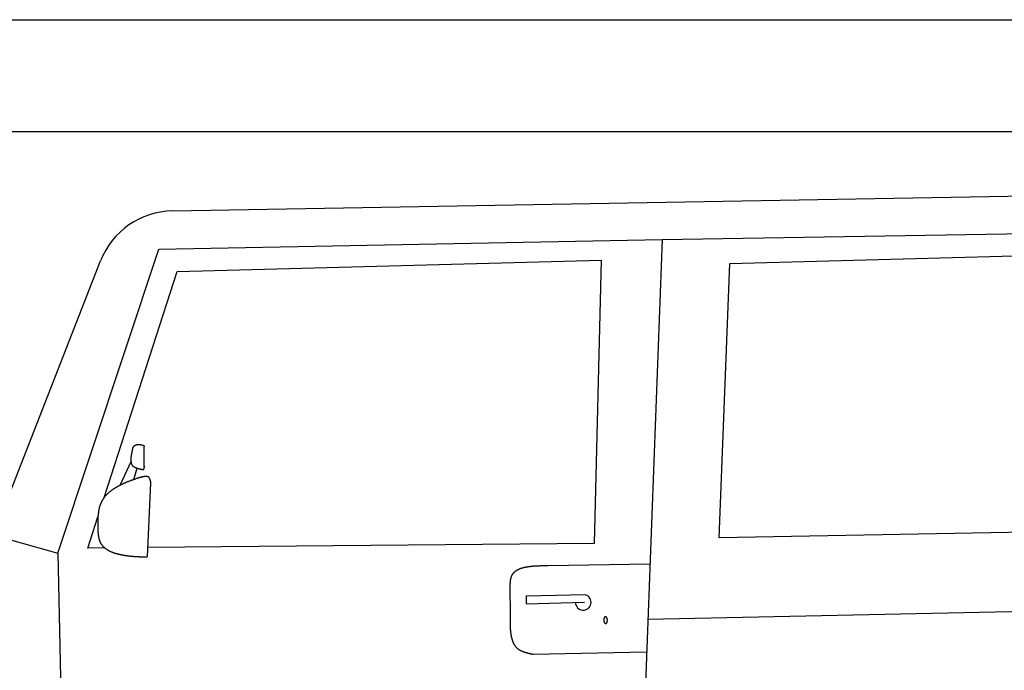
# Model space of a CAD drawing. Extents: x 562 to 7231, y 5567 to 12626.
# Tile 33 of 44: x 2697 to 4453, y 11155 to 12316. Entities that reach past the tile are written whole.
import ezdxf

# ---------------------------------------------------------------- set-up
doc = ezdxf.new("R2010")
doc.units = 0
doc.layers.get('0').update_dxf_attribs({"linetype": 'CONTINUOUS'})
doc.layers.add('CAR', color=10, linetype='CONTINUOUS')

msp = doc.modelspace()

# ---------------------------------------------------------------- linework, layer by layer
for p, q in [((872.775, 12315.902), (6472.775, 12315.902)), ((6272.775, 12115.902), (1072.775, 12115.902))]:
    msp.add_line(p, q)
at = {"layer": 'CAR'}
for p, q in [((2968.956, 11974.533), (4825.262, 12007.617)), ((3842.192, 11923.366), (4871.352, 11940.862)), ((2944.681, 11906.552), (3842.192, 11923.366)), ((3842.192, 11923.366), (3798.049, 10748.128)), ((2764.717, 11363.804), (2944.681, 11906.552)), ((2977.746, 11866.194), (3733.733, 11886.916)), ((3733.733, 11886.916), (3721.239, 11381.079)), ((3963.322, 11880.772), (4753.6, 11902.434)), ((2649.756, 11395.979), (2841.053, 11885.511)), ((3943.766, 11391.21), (3963.322, 11880.772)), ((2847.331, 11462.981), (2977.746, 11866.194)), ((2895.582, 11527.926), (2875.068, 11484.559)), ((2905.599, 11515.092), (2899.441, 11494.823)), ((2930.26, 11489.474), (2924.11, 11357.156)), ((2818.16, 11372.794), (2836.277, 11428.807)), ((2649.756, 11395.979), (2764.717, 11363.804)), ((4917.343, 11408.556), (3943.766, 11391.21)), ((3721.239, 11381.079), (2924.882, 11373.773)), ((2764.717, 11363.804), (2778.689, 10730.332)), ((2848.445, 11373.071), (2818.16, 11372.794)), ((3639.337, 11341.782), (3820.459, 11344.77)), ((3571.773, 11253.54), (3571.437, 11303.941)), ((3705.827, 11289.391), (3599.692, 11287.307)), ((3599.692, 11287.307), (3600.059, 11273.363)), ((3600.059, 11273.363), (3704.151, 11276.055)), ((5081.031, 11271.927), (3816.726, 11245.379)), ((3814.534, 11187.017), (3612.61, 11182.858))]:
    msp.add_line(p, q, dxfattribs=at)
for points in [[(2899.03, 11552.6, 0), (2899.1, 11552.7, 0), (2899.18, 11552.9, 0), (2899.25, 11553, 0), (2899.33, 11553.1, 0), (2899.4, 11553.2, 0), (2899.48, 11553.3, 0), (2899.55, 11553.4, 0), (2899.63, 11553.5, 0), (2899.7, 11553.6, 0), (2899.78, 11553.7, 0), (2899.85, 11553.8, 0), (2899.93, 11553.9, 0), (2900, 11554, 0), (2900.08, 11554.1, 0), (2900.16, 11554.2, 0), (2900.24, 11554.3, 0), (2900.31, 11554.4, 0), (2900.39, 11554.5, 0), (2900.47, 11554.6, 0), (2900.55, 11554.7, 0), (2900.63, 11554.8, 0), (2900.71, 11554.9, 0), (2900.79, 11555, 0), (2900.87, 11555, 0), (2900.95, 11555.1, 0), (2901.04, 11555.2, 0), (2901.12, 11555.3, 0), (2901.2, 11555.4, 0), (2901.29, 11555.5, 0), (2901.37, 11555.6, 0), (2901.46, 11555.6, 0), (2901.55, 11555.7, 0), (2901.63, 11555.8, 0), (2901.72, 11555.9, 0), (2901.81, 11556, 0), (2901.9, 11556, 0), (2901.99, 11556.1, 0), (2902.09, 11556.2, 0), (2902.18, 11556.2, 0), (2902.27, 11556.3, 0), (2902.37, 11556.4, 0), (2902.46, 11556.4, 0), (2902.56, 11556.5, 0), (2902.65, 11556.6, 0), (2902.75, 11556.6, 0), (2902.85, 11556.7, 0), (2902.95, 11556.7, 0), (2903.05, 11556.8, 0), (2903.15, 11556.8, 0), (2903.25, 11556.9, 0), (2903.35, 11556.9, 0), (2903.46, 11557, 0), (2903.56, 11557, 0), (2903.66, 11557.1, 0), (2903.77, 11557.1, 0), (2903.87, 11557.2, 0), (2903.98, 11557.2, 0), (2904.09, 11557.2, 0), (2904.2, 11557.3, 0), (2904.3, 11557.3, 0), (2904.41, 11557.3, 0), (2904.52, 11557.4, 0), (2904.63, 11557.4, 0), (2904.74, 11557.4, 0), (2904.86, 11557.5, 0), (2904.97, 11557.5, 0), (2905.08, 11557.5, 0), (2905.19, 11557.5, 0), (2905.31, 11557.6, 0), (2905.42, 11557.6, 0), (2905.54, 11557.6, 0), (2905.65, 11557.6, 0), (2905.77, 11557.7, 0), (2905.89, 11557.7, 0), (2906.01, 11557.7, 0), (2906.12, 11557.7, 0), (2906.24, 11557.7, 0), (2906.36, 11557.7, 0), (2906.48, 11557.8, 0), (2906.6, 11557.8, 0), (2906.72, 11557.8, 0), (2906.84, 11557.8, 0), (2906.97, 11557.8, 0), (2907.09, 11557.8, 0), (2907.21, 11557.8, 0), (2907.34, 11557.8, 0), (2907.46, 11557.8, 0), (2907.58, 11557.8, 0), (2907.71, 11557.8, 0), (2907.83, 11557.8, 0), (2907.96, 11557.8, 0), (2908.09, 11557.8, 0), (2908.21, 11557.8, 0), (2908.34, 11557.8, 0), (2908.47, 11557.8, 0), (2908.6, 11557.8, 0), (2908.73, 11557.8, 0), (2908.85, 11557.8, 0), (2908.98, 11557.8, 0), (2909.11, 11557.8, 0), (2909.24, 11557.8, 0), (2909.37, 11557.8, 0), (2909.51, 11557.8, 0), (2909.64, 11557.8, 0), (2909.77, 11557.7, 0), (2909.9, 11557.7, 0), (2910.03, 11557.7, 0), (2910.17, 11557.7, 0), (2910.3, 11557.7, 0), (2910.43, 11557.7, 0), (2910.57, 11557.7, 0), (2910.7, 11557.6, 0), (2910.84, 11557.6, 0), (2910.97, 11557.6, 0), (2911.11, 11557.6, 0), (2911.24, 11557.6, 0), (2911.38, 11557.6, 0), (2911.51, 11557.5, 0), (2911.65, 11557.5, 0), (2911.78, 11557.5, 0), (2911.92, 11557.5, 0), (2912.06, 11557.5, 0), (2912.2, 11557.4, 0), (2912.33, 11557.4, 0), (2912.47, 11557.4, 0), (2912.61, 11557.4, 0), (2912.75, 11557.3, 0), (2912.89, 11557.3, 0), (2913.02, 11557.3, 0), (2913.16, 11557.3, 0), (2913.3, 11557.2, 0), (2913.44, 11557.2, 0), (2913.58, 11557.2, 0), (2913.72, 11557.2, 0), (2913.86, 11557.1, 0), (2914, 11557.1, 0), (2914.14, 11557.1, 0), (2914.28, 11557, 0), (2914.42, 11557, 0), (2914.56, 11557, 0), (2914.7, 11557, 0), (2914.84, 11556.9, 0), (2914.98, 11556.9, 0), (2915.12, 11556.9, 0), (2915.27, 11556.8, 0), (2915.41, 11556.8, 0), (2915.55, 11556.8, 0), (2915.69, 11556.7, 0), (2915.83, 11556.7, 0), (2915.97, 11556.7, 0), (2916.11, 11556.7, 0), (2916.25, 11556.6, 0), (2916.4, 11556.6, 0), (2916.54, 11556.6, 0), (2916.68, 11556.5, 0), (2916.82, 11556.5, 0), (2916.96, 11556.5, 0), (2917.11, 11556.4, 0), (2917.25, 11556.4, 0)], [(2914.51, 11512.9, 0), (2914.76, 11512.9, 0), (2915.01, 11512.9, 0), (2915.26, 11512.9, 0), (2915.5, 11512.9, 0), (2915.74, 11512.9, 0), (2915.98, 11512.9, 0), (2916.21, 11512.9, 0), (2916.43, 11513, 0), (2916.64, 11513, 0), (2916.85, 11513, 0), (2917.05, 11513.1, 0), (2917.23, 11513.2, 0), (2917.4, 11513.3, 0), (2917.57, 11513.4, 0), (2917.72, 11513.5, 0), (2917.86, 11513.6, 0), (2917.99, 11513.7, 0), (2918.11, 11513.9, 0), (2918.22, 11514, 0), (2918.32, 11514.2, 0), (2918.42, 11514.4, 0), (2918.5, 11514.6, 0), (2918.58, 11514.8, 0), (2918.65, 11515, 0), (2918.71, 11515.2, 0), (2918.76, 11515.4, 0), (2918.81, 11515.6, 0), (2918.85, 11515.9, 0), (2918.89, 11516.1, 0), (2918.92, 11516.4, 0), (2918.94, 11516.6, 0), (2918.96, 11516.9, 0), (2918.98, 11517.1, 0), (2918.99, 11517.4, 0), (2919, 11517.7, 0), (2919, 11518, 0), (2919, 11518.2, 0), (2919, 11518.5, 0), (2918.99, 11518.8, 0), (2918.99, 11519.1, 0), (2918.98, 11519.4, 0), (2918.97, 11519.7, 0), (2918.96, 11519.9, 0), (2918.95, 11520.2, 0), (2918.94, 11520.5, 0), (2918.93, 11520.8, 0), (2918.92, 11521.1, 0), (2918.91, 11521.4, 0), (2918.9, 11521.7, 0), (2918.88, 11521.9, 0), (2918.87, 11522.2, 0), (2918.86, 11522.5, 0), (2918.86, 11522.8, 0), (2918.85, 11523.1, 0), (2918.84, 11523.3, 0), (2918.83, 11523.6, 0), (2918.82, 11523.9, 0), (2918.81, 11524.1, 0), (2918.8, 11524.4, 0), (2918.79, 11524.7, 0), (2918.79, 11525, 0), (2918.78, 11525.2, 0), (2918.77, 11525.5, 0), (2918.76, 11525.8, 0), (2918.76, 11526, 0), (2918.75, 11526.3, 0), (2918.74, 11526.6, 0), (2918.74, 11526.8, 0), (2918.73, 11527.1, 0), (2918.72, 11527.3, 0), (2918.72, 11527.6, 0), (2918.71, 11527.9, 0), (2918.7, 11528.1, 0), (2918.7, 11528.4, 0), (2918.69, 11528.6, 0), (2918.69, 11528.9, 0), (2918.68, 11529.1, 0), (2918.68, 11529.4, 0), (2918.67, 11529.6, 0), (2918.67, 11529.9, 0), (2918.67, 11530.1, 0), (2918.66, 11530.4, 0), (2918.66, 11530.6, 0), (2918.65, 11530.9, 0), (2918.65, 11531.1, 0), (2918.65, 11531.4, 0), (2918.64, 11531.6, 0), (2918.64, 11531.9, 0), (2918.64, 11532.1, 0), (2918.63, 11532.3, 0), (2918.63, 11532.6, 0), (2918.63, 11532.8, 0), (2918.63, 11533.1, 0), (2918.62, 11533.3, 0), (2918.62, 11533.5, 0), (2918.62, 11533.8, 0), (2918.62, 11534, 0), (2918.62, 11534.2, 0), (2918.61, 11534.5, 0), (2918.61, 11534.7, 0), (2918.61, 11534.9, 0), (2918.61, 11535.2, 0), (2918.61, 11535.4, 0), (2918.61, 11535.6, 0), (2918.61, 11535.9, 0), (2918.61, 11536.1, 0), (2918.61, 11536.3, 0), (2918.61, 11536.6, 0), (2918.61, 11536.8, 0), (2918.61, 11537, 0), (2918.61, 11537.2, 0), (2918.61, 11537.5, 0), (2918.61, 11537.7, 0), (2918.61, 11537.9, 0), (2918.61, 11538.1, 0), (2918.61, 11538.4, 0), (2918.61, 11538.6, 0), (2918.61, 11538.8, 0), (2918.61, 11539, 0), (2918.61, 11539.2, 0), (2918.61, 11539.5, 0), (2918.61, 11539.7, 0), (2918.61, 11539.9, 0), (2918.62, 11540.1, 0), (2918.62, 11540.3, 0), (2918.62, 11540.6, 0), (2918.62, 11540.8, 0), (2918.62, 11541, 0), (2918.62, 11541.2, 0), (2918.63, 11541.4, 0), (2918.63, 11541.6, 0), (2918.63, 11541.8, 0), (2918.63, 11542.1, 0), (2918.64, 11542.3, 0), (2918.64, 11542.5, 0), (2918.64, 11542.7, 0), (2918.64, 11542.9, 0), (2918.65, 11543.1, 0), (2918.65, 11543.3, 0), (2918.65, 11543.5, 0), (2918.65, 11543.8, 0), (2918.66, 11544, 0), (2918.66, 11544.2, 0), (2918.66, 11544.4, 0), (2918.67, 11544.6, 0), (2918.67, 11544.8, 0), (2918.67, 11545, 0), (2918.68, 11545.2, 0), (2918.68, 11545.4, 0), (2918.68, 11545.6, 0), (2918.69, 11545.8, 0), (2918.69, 11546, 0), (2918.7, 11546.2, 0), (2918.7, 11546.4, 0), (2918.7, 11546.7, 0), (2918.71, 11546.9, 0), (2918.71, 11547.1, 0), (2918.71, 11547.3, 0), (2918.72, 11547.5, 0), (2918.72, 11547.7, 0), (2918.73, 11547.9, 0), (2918.73, 11548.1, 0), (2918.74, 11548.3, 0), (2918.74, 11548.5, 0), (2918.74, 11548.7, 0), (2918.75, 11548.9, 0), (2918.75, 11549.1, 0), (2918.76, 11549.3, 0), (2918.76, 11549.5, 0), (2918.77, 11549.7, 0), (2918.77, 11549.9, 0), (2918.78, 11550.1, 0), (2918.78, 11550.3, 0), (2918.79, 11550.5, 0), (2918.79, 11550.7, 0), (2918.79, 11550.9, 0), (2918.8, 11551.1, 0), (2918.8, 11551.3, 0), (2918.81, 11551.5, 0), (2918.81, 11551.7, 0), (2918.82, 11551.9, 0), (2918.82, 11552.1, 0), (2918.83, 11552.3, 0), (2918.83, 11552.5, 0), (2918.84, 11552.7, 0), (2918.84, 11552.9, 0), (2918.85, 11553.1, 0), (2918.85, 11553.3, 0), (2918.86, 11553.5, 0), (2918.86, 11553.7, 0), (2918.87, 11553.9, 0)], [(2917.25, 11556.4, 0), (2917.26, 11556.4, 0), (2917.28, 11556.4, 0), (2917.29, 11556.4, 0), (2917.31, 11556.4, 0), (2917.32, 11556.3, 0), (2917.34, 11556.3, 0), (2917.35, 11556.3, 0), (2917.37, 11556.3, 0), (2917.38, 11556.3, 0), (2917.4, 11556.3, 0), (2917.41, 11556.3, 0), (2917.43, 11556.3, 0), (2917.45, 11556.2, 0), (2917.46, 11556.2, 0), (2917.48, 11556.2, 0), (2917.49, 11556.2, 0), (2917.51, 11556.2, 0), (2917.52, 11556.2, 0), (2917.54, 11556.2, 0), (2917.55, 11556.2, 0), (2917.57, 11556.1, 0), (2917.58, 11556.1, 0), (2917.6, 11556.1, 0), (2917.61, 11556.1, 0), (2917.62, 11556.1, 0), (2917.64, 11556.1, 0), (2917.65, 11556.1, 0), (2917.67, 11556.1, 0), (2917.68, 11556, 0), (2917.7, 11556, 0), (2917.71, 11556, 0), (2917.73, 11556, 0), (2917.74, 11556, 0), (2917.76, 11556, 0), (2917.77, 11556, 0), (2917.78, 11556, 0), (2917.8, 11555.9, 0), (2917.81, 11555.9, 0), (2917.83, 11555.9, 0), (2917.84, 11555.9, 0), (2917.86, 11555.9, 0), (2917.87, 11555.9, 0), (2917.88, 11555.9, 0), (2917.9, 11555.8, 0), (2917.91, 11555.8, 0), (2917.92, 11555.8, 0), (2917.94, 11555.8, 0), (2917.95, 11555.8, 0), (2917.96, 11555.8, 0), (2917.98, 11555.8, 0), (2917.99, 11555.7, 0), (2918, 11555.7, 0), (2918.02, 11555.7, 0), (2918.03, 11555.7, 0), (2918.04, 11555.7, 0), (2918.06, 11555.7, 0), (2918.07, 11555.7, 0), (2918.08, 11555.7, 0), (2918.09, 11555.6, 0), (2918.11, 11555.6, 0), (2918.12, 11555.6, 0), (2918.13, 11555.6, 0), (2918.14, 11555.6, 0), (2918.15, 11555.6, 0), (2918.17, 11555.6, 0), (2918.18, 11555.5, 0), (2918.19, 11555.5, 0), (2918.2, 11555.5, 0), (2918.21, 11555.5, 0), (2918.22, 11555.5, 0), (2918.24, 11555.5, 0), (2918.25, 11555.4, 0), (2918.26, 11555.4, 0), (2918.27, 11555.4, 0), (2918.28, 11555.4, 0), (2918.29, 11555.4, 0), (2918.3, 11555.4, 0), (2918.31, 11555.4, 0), (2918.32, 11555.3, 0), (2918.33, 11555.3, 0), (2918.34, 11555.3, 0), (2918.35, 11555.3, 0), (2918.36, 11555.3, 0), (2918.37, 11555.3, 0), (2918.38, 11555.2, 0), (2918.39, 11555.2, 0), (2918.4, 11555.2, 0), (2918.41, 11555.2, 0), (2918.42, 11555.2, 0), (2918.43, 11555.2, 0), (2918.44, 11555.1, 0), (2918.44, 11555.1, 0), (2918.45, 11555.1, 0), (2918.46, 11555.1, 0), (2918.47, 11555.1, 0), (2918.48, 11555.1, 0), (2918.49, 11555, 0), (2918.49, 11555, 0), (2918.5, 11555, 0), (2918.51, 11555, 0), (2918.52, 11555, 0), (2918.53, 11555, 0), (2918.53, 11554.9, 0), (2918.54, 11554.9, 0), (2918.55, 11554.9, 0), (2918.56, 11554.9, 0), (2918.56, 11554.9, 0), (2918.57, 11554.9, 0), (2918.58, 11554.8, 0), (2918.59, 11554.8, 0), (2918.59, 11554.8, 0), (2918.6, 11554.8, 0), (2918.61, 11554.8, 0), (2918.61, 11554.7, 0), (2918.62, 11554.7, 0), (2918.63, 11554.7, 0), (2918.63, 11554.7, 0), (2918.64, 11554.7, 0), (2918.65, 11554.7, 0), (2918.65, 11554.6, 0), (2918.66, 11554.6, 0), (2918.66, 11554.6, 0), (2918.67, 11554.6, 0), (2918.68, 11554.6, 0), (2918.68, 11554.5, 0), (2918.69, 11554.5, 0), (2918.69, 11554.5, 0), (2918.7, 11554.5, 0), (2918.71, 11554.5, 0), (2918.71, 11554.5, 0), (2918.72, 11554.4, 0), (2918.72, 11554.4, 0), (2918.73, 11554.4, 0), (2918.74, 11554.4, 0), (2918.74, 11554.4, 0), (2918.75, 11554.3, 0), (2918.75, 11554.3, 0), (2918.76, 11554.3, 0), (2918.76, 11554.3, 0), (2918.77, 11554.3, 0), (2918.77, 11554.2, 0), (2918.78, 11554.2, 0), (2918.78, 11554.2, 0), (2918.79, 11554.2, 0), (2918.79, 11554.2, 0), (2918.8, 11554.2, 0), (2918.81, 11554.1, 0), (2918.81, 11554.1, 0), (2918.82, 11554.1, 0), (2918.82, 11554.1, 0), (2918.83, 11554.1, 0), (2918.83, 11554, 0), (2918.84, 11554, 0), (2918.84, 11554, 0), (2918.85, 11554, 0), (2918.85, 11554, 0), (2918.86, 11553.9, 0), (2918.86, 11553.9, 0), (2918.87, 11553.9, 0)], [(2914.51, 11512.9, 0), (2914.17, 11513, 0), (2913.83, 11513, 0), (2913.49, 11513.1, 0), (2913.15, 11513.2, 0), (2912.81, 11513.3, 0), (2912.47, 11513.3, 0), (2912.14, 11513.4, 0), (2911.8, 11513.5, 0), (2911.46, 11513.5, 0), (2911.13, 11513.6, 0), (2910.79, 11513.7, 0), (2910.46, 11513.8, 0), (2910.13, 11513.8, 0), (2909.8, 11513.9, 0), (2909.47, 11514, 0), (2909.15, 11514.1, 0), (2908.82, 11514.2, 0), (2908.5, 11514.2, 0), (2908.18, 11514.3, 0), (2907.86, 11514.4, 0), (2907.54, 11514.5, 0), (2907.23, 11514.6, 0), (2906.92, 11514.7, 0), (2906.61, 11514.8, 0), (2906.3, 11514.9, 0), (2906, 11515, 0), (2905.7, 11515.1, 0), (2905.4, 11515.2, 0), (2905.11, 11515.3, 0), (2904.82, 11515.4, 0), (2904.53, 11515.5, 0), (2904.25, 11515.6, 0), (2903.97, 11515.7, 0), (2903.69, 11515.8, 0), (2903.42, 11515.9, 0), (2903.15, 11516.1, 0), (2902.88, 11516.2, 0), (2902.62, 11516.3, 0), (2902.36, 11516.4, 0), (2902.11, 11516.6, 0), (2901.87, 11516.7, 0), (2901.62, 11516.9, 0), (2901.38, 11517, 0), (2901.15, 11517.2, 0), (2900.92, 11517.3, 0), (2900.7, 11517.5, 0), (2900.48, 11517.6, 0), (2900.27, 11517.8, 0), (2900.06, 11518, 0), (2899.86, 11518.1, 0), (2899.66, 11518.3, 0), (2899.47, 11518.5, 0), (2899.28, 11518.7, 0), (2899.1, 11518.9, 0), (2898.93, 11519, 0), (2898.76, 11519.2, 0), (2898.59, 11519.4, 0), (2898.43, 11519.6, 0), (2898.27, 11519.8, 0), (2898.12, 11520.1, 0), (2897.97, 11520.3, 0), (2897.83, 11520.5, 0), (2897.69, 11520.7, 0), (2897.56, 11520.9, 0), (2897.43, 11521.2, 0), (2897.31, 11521.4, 0), (2897.19, 11521.6, 0), (2897.08, 11521.9, 0), (2896.97, 11522.1, 0), (2896.86, 11522.3, 0), (2896.76, 11522.6, 0), (2896.66, 11522.8, 0), (2896.57, 11523.1, 0), (2896.48, 11523.4, 0), (2896.4, 11523.6, 0), (2896.32, 11523.9, 0), (2896.24, 11524.1, 0), (2896.17, 11524.4, 0), (2896.1, 11524.7, 0), (2896.03, 11525, 0), (2895.97, 11525.2, 0), (2895.92, 11525.5, 0), (2895.86, 11525.8, 0), (2895.81, 11526.1, 0), (2895.77, 11526.4, 0), (2895.72, 11526.7, 0), (2895.68, 11527, 0), (2895.65, 11527.2, 0), (2895.62, 11527.5, 0), (2895.59, 11527.8, 0), (2895.56, 11528.1, 0), (2895.54, 11528.5, 0), (2895.52, 11528.8, 0), (2895.51, 11529.1, 0), (2895.49, 11529.4, 0), (2895.48, 11529.7, 0), (2895.48, 11530, 0), (2895.48, 11530.3, 0), (2895.48, 11530.7, 0), (2895.48, 11531, 0), (2895.48, 11531.3, 0), (2895.49, 11531.6, 0), (2895.5, 11532, 0), (2895.52, 11532.3, 0), (2895.53, 11532.6, 0), (2895.55, 11533, 0), (2895.57, 11533.3, 0), (2895.6, 11533.7, 0), (2895.62, 11534, 0), (2895.65, 11534.3, 0), (2895.68, 11534.7, 0), (2895.72, 11535, 0), (2895.75, 11535.4, 0), (2895.79, 11535.7, 0), (2895.83, 11536.1, 0), (2895.87, 11536.4, 0), (2895.92, 11536.8, 0), (2895.97, 11537.2, 0), (2896.01, 11537.5, 0), (2896.06, 11537.9, 0), (2896.12, 11538.2, 0), (2896.17, 11538.6, 0), (2896.23, 11539, 0), (2896.28, 11539.3, 0), (2896.34, 11539.7, 0), (2896.41, 11540.1, 0), (2896.47, 11540.4, 0), (2896.53, 11540.8, 0), (2896.6, 11541.2, 0), (2896.67, 11541.5, 0), (2896.73, 11541.9, 0), (2896.8, 11542.3, 0), (2896.88, 11542.7, 0), (2896.95, 11543, 0), (2897.02, 11543.4, 0), (2897.1, 11543.8, 0), (2897.17, 11544.2, 0), (2897.25, 11544.6, 0), (2897.33, 11544.9, 0), (2897.41, 11545.3, 0), (2897.49, 11545.7, 0), (2897.57, 11546.1, 0), (2897.65, 11546.5, 0), (2897.73, 11546.8, 0), (2897.81, 11547.2, 0), (2897.9, 11547.6, 0), (2897.98, 11548, 0), (2898.07, 11548.4, 0), (2898.15, 11548.8, 0), (2898.24, 11549.2, 0), (2898.33, 11549.5, 0), (2898.41, 11549.9, 0), (2898.5, 11550.3, 0), (2898.59, 11550.7, 0), (2898.68, 11551.1, 0), (2898.76, 11551.5, 0), (2898.85, 11551.9, 0), (2898.94, 11552.3, 0), (2899.03, 11552.6, 0)], [(2913.41, 11499.5, 0), (2913.58, 11499.6, 0), (2913.75, 11499.6, 0), (2913.92, 11499.7, 0), (2914.09, 11499.7, 0), (2914.26, 11499.8, 0), (2914.43, 11499.8, 0), (2914.6, 11499.9, 0), (2914.77, 11499.9, 0), (2914.94, 11500, 0), (2915.11, 11500, 0), (2915.28, 11500.1, 0), (2915.45, 11500.1, 0), (2915.62, 11500.2, 0), (2915.79, 11500.2, 0), (2915.96, 11500.3, 0), (2916.13, 11500.3, 0), (2916.3, 11500.4, 0), (2916.46, 11500.4, 0), (2916.63, 11500.5, 0), (2916.8, 11500.5, 0), (2916.96, 11500.6, 0), (2917.13, 11500.6, 0), (2917.3, 11500.7, 0), (2917.46, 11500.7, 0), (2917.63, 11500.7, 0), (2917.79, 11500.8, 0), (2917.95, 11500.8, 0), (2918.12, 11500.9, 0), (2918.28, 11500.9, 0), (2918.44, 11500.9, 0), (2918.6, 11501, 0), (2918.76, 11501, 0), (2918.92, 11501, 0), (2919.08, 11501.1, 0), (2919.24, 11501.1, 0), (2919.4, 11501.1, 0), (2919.55, 11501.1, 0), (2919.71, 11501.2, 0), (2919.86, 11501.2, 0), (2920.02, 11501.2, 0), (2920.17, 11501.2, 0), (2920.33, 11501.3, 0), (2920.48, 11501.3, 0), (2920.63, 11501.3, 0), (2920.78, 11501.3, 0), (2920.93, 11501.3, 0), (2921.08, 11501.3, 0), (2921.22, 11501.4, 0), (2921.37, 11501.4, 0), (2921.51, 11501.4, 0), (2921.66, 11501.4, 0), (2921.8, 11501.4, 0), (2921.94, 11501.4, 0), (2922.08, 11501.4, 0), (2922.22, 11501.4, 0), (2922.36, 11501.4, 0), (2922.5, 11501.4, 0), (2922.63, 11501.3, 0), (2922.77, 11501.3, 0), (2922.9, 11501.3, 0), (2923.04, 11501.3, 0), (2923.17, 11501.3, 0), (2923.3, 11501.3, 0), (2923.42, 11501.2, 0), (2923.55, 11501.2, 0), (2923.68, 11501.2, 0), (2923.8, 11501.2, 0), (2923.92, 11501.1, 0), (2924.05, 11501.1, 0), (2924.17, 11501, 0), (2924.28, 11501, 0), (2924.4, 11501, 0), (2924.52, 11500.9, 0), (2924.63, 11500.9, 0), (2924.74, 11500.8, 0), (2924.85, 11500.8, 0), (2924.96, 11500.7, 0), (2925.07, 11500.6, 0), (2925.18, 11500.6, 0), (2925.28, 11500.5, 0), (2925.38, 11500.4, 0), (2925.49, 11500.4, 0), (2925.59, 11500.3, 0), (2925.68, 11500.2, 0), (2925.78, 11500.1, 0), (2925.88, 11500.1, 0), (2925.97, 11500, 0), (2926.06, 11499.9, 0), (2926.15, 11499.8, 0), (2926.24, 11499.7, 0), (2926.33, 11499.6, 0), (2926.42, 11499.5, 0), (2926.51, 11499.4, 0), (2926.59, 11499.3, 0), (2926.67, 11499.2, 0), (2926.76, 11499.1, 0), (2926.84, 11499, 0), (2926.92, 11498.9, 0), (2926.99, 11498.8, 0), (2927.07, 11498.7, 0), (2927.15, 11498.6, 0), (2927.22, 11498.4, 0), (2927.3, 11498.3, 0), (2927.37, 11498.2, 0), (2927.44, 11498.1, 0), (2927.51, 11497.9, 0), (2927.58, 11497.8, 0), (2927.65, 11497.7, 0), (2927.72, 11497.5, 0), (2927.78, 11497.4, 0), (2927.85, 11497.3, 0), (2927.92, 11497.1, 0), (2927.98, 11497, 0), (2928.04, 11496.9, 0), (2928.1, 11496.7, 0), (2928.17, 11496.6, 0), (2928.23, 11496.4, 0), (2928.28, 11496.3, 0), (2928.34, 11496.1, 0), (2928.4, 11496, 0), (2928.46, 11495.8, 0), (2928.52, 11495.7, 0), (2928.57, 11495.5, 0), (2928.63, 11495.4, 0), (2928.68, 11495.2, 0), (2928.73, 11495.1, 0), (2928.79, 11494.9, 0), (2928.84, 11494.8, 0), (2928.89, 11494.6, 0), (2928.94, 11494.4, 0), (2928.99, 11494.3, 0), (2929.04, 11494.1, 0), (2929.09, 11493.9, 0), (2929.14, 11493.8, 0), (2929.19, 11493.6, 0), (2929.24, 11493.5, 0), (2929.29, 11493.3, 0), (2929.33, 11493.1, 0), (2929.38, 11492.9, 0), (2929.43, 11492.8, 0), (2929.47, 11492.6, 0), (2929.52, 11492.4, 0), (2929.56, 11492.3, 0), (2929.61, 11492.1, 0), (2929.65, 11491.9, 0), (2929.7, 11491.7, 0), (2929.74, 11491.6, 0), (2929.79, 11491.4, 0), (2929.83, 11491.2, 0), (2929.87, 11491.1, 0), (2929.92, 11490.9, 0), (2929.96, 11490.7, 0), (2930, 11490.5, 0), (2930.05, 11490.4, 0), (2930.09, 11490.2, 0), (2930.13, 11490, 0), (2930.17, 11489.8, 0), (2930.22, 11489.7, 0), (2930.26, 11489.5, 0)], [(2913.41, 11499.5, 0), (2912.47, 11499.2, 0), (2911.52, 11498.9, 0), (2910.58, 11498.6, 0), (2909.65, 11498.3, 0), (2908.71, 11498, 0), (2907.77, 11497.7, 0), (2906.84, 11497.4, 0), (2905.91, 11497.1, 0), (2904.99, 11496.8, 0), (2904.06, 11496.4, 0), (2903.14, 11496.1, 0), (2902.22, 11495.8, 0), (2901.3, 11495.5, 0), (2900.39, 11495.2, 0), (2899.48, 11494.8, 0), (2898.57, 11494.5, 0), (2897.66, 11494.2, 0), (2896.76, 11493.9, 0), (2895.86, 11493.5, 0), (2894.97, 11493.2, 0), (2894.07, 11492.8, 0), (2893.19, 11492.5, 0), (2892.3, 11492.2, 0), (2891.42, 11491.8, 0), (2890.54, 11491.5, 0), (2889.67, 11491.1, 0), (2888.8, 11490.8, 0), (2887.93, 11490.4, 0), (2887.07, 11490.1, 0), (2886.22, 11489.7, 0), (2885.36, 11489.4, 0), (2884.51, 11489, 0), (2883.67, 11488.6, 0), (2882.83, 11488.3, 0), (2882, 11487.9, 0), (2881.17, 11487.5, 0), (2880.34, 11487.1, 0), (2879.52, 11486.7, 0), (2878.71, 11486.4, 0), (2877.9, 11486, 0), (2877.09, 11485.6, 0), (2876.29, 11485.2, 0), (2875.5, 11484.8, 0), (2874.71, 11484.4, 0), (2873.93, 11484, 0), (2873.15, 11483.6, 0), (2872.38, 11483.1, 0), (2871.61, 11482.7, 0), (2870.85, 11482.3, 0), (2870.1, 11481.9, 0), (2869.35, 11481.5, 0), (2868.61, 11481, 0), (2867.88, 11480.6, 0), (2867.15, 11480.1, 0), (2866.43, 11479.7, 0), (2865.71, 11479.2, 0), (2865, 11478.8, 0), (2864.3, 11478.3, 0), (2863.61, 11477.9, 0), (2862.92, 11477.4, 0), (2862.24, 11476.9, 0), (2861.56, 11476.5, 0), (2860.9, 11476, 0), (2860.24, 11475.5, 0), (2859.58, 11475, 0), (2858.94, 11474.5, 0), (2858.3, 11474, 0), (2857.67, 11473.5, 0), (2857.05, 11473, 0), (2856.44, 11472.5, 0), (2855.83, 11472, 0), (2855.23, 11471.4, 0), (2854.64, 11470.9, 0), (2854.06, 11470.4, 0), (2853.48, 11469.8, 0), (2852.92, 11469.3, 0), (2852.36, 11468.7, 0), (2851.81, 11468.2, 0), (2851.27, 11467.6, 0), (2850.74, 11467, 0), (2850.22, 11466.5, 0), (2849.71, 11465.9, 0), (2849.2, 11465.3, 0), (2848.71, 11464.7, 0), (2848.22, 11464.1, 0), (2847.75, 11463.5, 0), (2847.28, 11462.9, 0), (2846.82, 11462.3, 0), (2846.37, 11461.7, 0), (2845.93, 11461, 0), (2845.5, 11460.4, 0), (2845.08, 11459.8, 0), (2844.67, 11459.1, 0), (2844.27, 11458.5, 0), (2843.88, 11457.8, 0), (2843.5, 11457.2, 0), (2843.14, 11456.5, 0), (2842.78, 11455.8, 0), (2842.43, 11455.1, 0), (2842.09, 11454.4, 0), (2841.76, 11453.7, 0), (2841.45, 11453, 0), (2841.14, 11452.3, 0), (2840.84, 11451.6, 0), (2840.56, 11450.9, 0), (2840.29, 11450.1, 0), (2840.02, 11449.4, 0), (2839.77, 11448.7, 0), (2839.53, 11447.9, 0), (2839.3, 11447.1, 0), (2839.07, 11446.4, 0), (2838.86, 11445.6, 0), (2838.66, 11444.8, 0), (2838.46, 11444, 0), (2838.28, 11443.3, 0), (2838.1, 11442.5, 0), (2837.93, 11441.7, 0), (2837.77, 11440.8, 0), (2837.62, 11440, 0), (2837.48, 11439.2, 0), (2837.34, 11438.4, 0), (2837.21, 11437.6, 0), (2837.09, 11436.7, 0), (2836.98, 11435.9, 0), (2836.87, 11435.1, 0), (2836.77, 11434.2, 0), (2836.67, 11433.4, 0), (2836.59, 11432.5, 0), (2836.5, 11431.7, 0), (2836.43, 11430.8, 0), (2836.36, 11429.9, 0), (2836.3, 11429.1, 0), (2836.24, 11428.2, 0), (2836.18, 11427.3, 0), (2836.14, 11426.5, 0), (2836.09, 11425.6, 0), (2836.05, 11424.7, 0), (2836.02, 11423.8, 0), (2835.99, 11422.9, 0), (2835.96, 11422, 0), (2835.94, 11421.1, 0), (2835.92, 11420.2, 0), (2835.9, 11419.3, 0), (2835.89, 11418.4, 0), (2835.88, 11417.5, 0), (2835.87, 11416.6, 0), (2835.87, 11415.7, 0), (2835.87, 11414.8, 0), (2835.87, 11413.9, 0), (2835.87, 11413, 0), (2835.87, 11412.1, 0), (2835.88, 11411.2, 0), (2835.89, 11410.3, 0), (2835.9, 11409.4, 0), (2835.9, 11408.4, 0), (2835.91, 11407.5, 0), (2835.93, 11406.6, 0), (2835.94, 11405.7, 0), (2835.95, 11404.8, 0)], [(2835.95, 11404.8, 0), (2836, 11404.2, 0), (2836.06, 11403.6, 0), (2836.11, 11403, 0), (2836.17, 11402.3, 0), (2836.23, 11401.7, 0), (2836.28, 11401.1, 0), (2836.34, 11400.5, 0), (2836.4, 11399.9, 0), (2836.47, 11399.3, 0), (2836.53, 11398.7, 0), (2836.6, 11398.1, 0), (2836.67, 11397.5, 0), (2836.75, 11396.9, 0), (2836.82, 11396.3, 0), (2836.9, 11395.8, 0), (2836.99, 11395.2, 0), (2837.08, 11394.6, 0), (2837.17, 11394, 0), (2837.27, 11393.4, 0), (2837.37, 11392.8, 0), (2837.47, 11392.3, 0), (2837.59, 11391.7, 0), (2837.7, 11391.1, 0), (2837.83, 11390.6, 0), (2837.96, 11390, 0), (2838.09, 11389.5, 0), (2838.23, 11388.9, 0), (2838.38, 11388.4, 0), (2838.53, 11387.8, 0), (2838.7, 11387.3, 0), (2838.87, 11386.8, 0), (2839.04, 11386.2, 0), (2839.23, 11385.7, 0), (2839.42, 11385.2, 0), (2839.63, 11384.7, 0), (2839.84, 11384.2, 0), (2840.06, 11383.7, 0), (2840.28, 11383.2, 0), (2840.52, 11382.7, 0), (2840.77, 11382.2, 0), (2841.02, 11381.8, 0), (2841.29, 11381.3, 0), (2841.56, 11380.8, 0), (2841.85, 11380.4, 0), (2842.14, 11379.9, 0), (2842.44, 11379.5, 0), (2842.75, 11379, 0), (2843.06, 11378.6, 0), (2843.39, 11378.2, 0), (2843.72, 11377.8, 0), (2844.06, 11377.4, 0), (2844.41, 11377, 0), (2844.77, 11376.5, 0), (2845.13, 11376.2, 0), (2845.5, 11375.8, 0), (2845.88, 11375.4, 0), (2846.27, 11375, 0), (2846.67, 11374.6, 0), (2847.07, 11374.3, 0), (2847.48, 11373.9, 0), (2847.89, 11373.5, 0), (2848.31, 11373.2, 0), (2848.74, 11372.8, 0), (2849.18, 11372.5, 0), (2849.62, 11372.2, 0), (2850.07, 11371.8, 0), (2850.53, 11371.5, 0), (2850.99, 11371.2, 0), (2851.46, 11370.9, 0), (2851.93, 11370.5, 0), (2852.41, 11370.2, 0), (2852.89, 11369.9, 0), (2853.39, 11369.6, 0), (2853.88, 11369.3, 0), (2854.39, 11369.1, 0), (2854.89, 11368.8, 0), (2855.41, 11368.5, 0), (2855.93, 11368.2, 0), (2856.45, 11367.9, 0), (2856.98, 11367.7, 0), (2857.51, 11367.4, 0), (2858.05, 11367.2, 0), (2858.59, 11366.9, 0), (2859.14, 11366.7, 0), (2859.69, 11366.4, 0), (2860.25, 11366.2, 0), (2860.81, 11366, 0), (2861.37, 11365.7, 0), (2861.94, 11365.5, 0), (2862.52, 11365.3, 0), (2863.09, 11365.1, 0), (2863.67, 11364.9, 0), (2864.26, 11364.6, 0), (2864.85, 11364.4, 0), (2865.44, 11364.2, 0), (2866.03, 11364, 0), (2866.63, 11363.8, 0), (2867.23, 11363.7, 0), (2867.84, 11363.5, 0), (2868.44, 11363.3, 0), (2869.05, 11363.1, 0), (2869.67, 11362.9, 0), (2870.28, 11362.8, 0), (2870.9, 11362.6, 0), (2871.52, 11362.4, 0), (2872.14, 11362.3, 0), (2872.77, 11362.1, 0), (2873.39, 11362, 0), (2874.02, 11361.8, 0), (2874.65, 11361.7, 0), (2875.29, 11361.5, 0), (2875.92, 11361.4, 0), (2876.56, 11361.2, 0), (2877.19, 11361.1, 0), (2877.83, 11361, 0), (2878.47, 11360.9, 0), (2879.11, 11360.7, 0), (2879.75, 11360.6, 0), (2880.4, 11360.5, 0), (2881.04, 11360.4, 0), (2881.69, 11360.3, 0), (2882.33, 11360.2, 0), (2882.98, 11360, 0), (2883.62, 11359.9, 0), (2884.27, 11359.8, 0), (2884.92, 11359.7, 0), (2885.56, 11359.6, 0), (2886.21, 11359.6, 0), (2886.86, 11359.5, 0), (2887.51, 11359.4, 0), (2888.15, 11359.3, 0), (2888.8, 11359.2, 0), (2889.44, 11359.1, 0), (2890.09, 11359, 0), (2890.73, 11359, 0), (2891.38, 11358.9, 0), (2892.02, 11358.8, 0), (2892.66, 11358.8, 0), (2893.3, 11358.7, 0), (2893.94, 11358.6, 0), (2894.58, 11358.6, 0), (2895.22, 11358.5, 0), (2895.85, 11358.4, 0), (2896.48, 11358.4, 0), (2897.12, 11358.3, 0), (2897.75, 11358.3, 0), (2898.37, 11358.2, 0), (2899, 11358.2, 0), (2899.62, 11358.1, 0), (2900.24, 11358.1, 0), (2900.86, 11358, 0), (2901.48, 11358, 0), (2902.09, 11357.9, 0), (2902.71, 11357.9, 0), (2903.31, 11357.9, 0), (2903.92, 11357.8, 0), (2904.52, 11357.8, 0), (2905.13, 11357.8, 0), (2905.73, 11357.7, 0), (2906.32, 11357.7, 0), (2906.92, 11357.7, 0), (2907.51, 11357.6, 0), (2908.1, 11357.6, 0), (2908.69, 11357.6, 0), (2909.28, 11357.6, 0), (2909.86, 11357.5, 0), (2910.45, 11357.5, 0), (2911.03, 11357.5, 0), (2911.61, 11357.5, 0), (2912.19, 11357.5, 0), (2912.76, 11357.4, 0), (2913.34, 11357.4, 0), (2913.91, 11357.4, 0), (2914.49, 11357.4, 0), (2915.06, 11357.4, 0), (2915.63, 11357.3, 0), (2916.2, 11357.3, 0), (2916.77, 11357.3, 0), (2917.34, 11357.3, 0), (2917.91, 11357.3, 0), (2918.47, 11357.3, 0), (2919.04, 11357.3, 0), (2919.6, 11357.2, 0), (2920.17, 11357.2, 0), (2920.73, 11357.2, 0), (2921.3, 11357.2, 0), (2921.86, 11357.2, 0), (2922.42, 11357.2, 0), (2922.98, 11357.2, 0), (2923.55, 11357.2, 0), (2924.11, 11357.2, 0)], [(3571.44, 11303.9, 0), (3571.45, 11304.5, 0), (3571.46, 11305.1, 0), (3571.48, 11305.7, 0), (3571.49, 11306.3, 0), (3571.51, 11306.8, 0), (3571.53, 11307.4, 0), (3571.55, 11308, 0), (3571.57, 11308.6, 0), (3571.59, 11309.1, 0), (3571.62, 11309.7, 0), (3571.65, 11310.3, 0), (3571.68, 11310.8, 0), (3571.72, 11311.4, 0), (3571.75, 11311.9, 0), (3571.8, 11312.5, 0), (3571.84, 11313, 0), (3571.89, 11313.6, 0), (3571.95, 11314.1, 0), (3572.01, 11314.7, 0), (3572.07, 11315.2, 0), (3572.14, 11315.7, 0), (3572.22, 11316.3, 0), (3572.3, 11316.8, 0), (3572.39, 11317.3, 0), (3572.49, 11317.8, 0), (3572.59, 11318.3, 0), (3572.7, 11318.8, 0), (3572.82, 11319.3, 0), (3572.94, 11319.8, 0), (3573.07, 11320.3, 0), (3573.21, 11320.8, 0), (3573.36, 11321.2, 0), (3573.52, 11321.7, 0), (3573.68, 11322.1, 0), (3573.86, 11322.6, 0), (3574.04, 11323, 0), (3574.23, 11323.5, 0), (3574.43, 11323.9, 0), (3574.64, 11324.3, 0), (3574.85, 11324.7, 0), (3575.08, 11325.1, 0), (3575.31, 11325.5, 0), (3575.55, 11325.9, 0), (3575.8, 11326.3, 0), (3576.05, 11326.7, 0), (3576.32, 11327.1, 0), (3576.59, 11327.4, 0), (3576.87, 11327.8, 0), (3577.15, 11328.1, 0), (3577.45, 11328.5, 0), (3577.75, 11328.8, 0), (3578.06, 11329.2, 0), (3578.37, 11329.5, 0), (3578.7, 11329.8, 0), (3579.03, 11330.1, 0), (3579.36, 11330.4, 0), (3579.71, 11330.8, 0), (3580.06, 11331.1, 0), (3580.42, 11331.3, 0), (3580.78, 11331.6, 0), (3581.16, 11331.9, 0), (3581.53, 11332.2, 0), (3581.92, 11332.5, 0), (3582.31, 11332.7, 0), (3582.71, 11333, 0), (3583.11, 11333.3, 0), (3583.53, 11333.5, 0), (3583.94, 11333.8, 0), (3584.37, 11334, 0), (3584.8, 11334.2, 0), (3585.23, 11334.5, 0), (3585.67, 11334.7, 0), (3586.12, 11334.9, 0), (3586.58, 11335.1, 0), (3587.03, 11335.3, 0), (3587.5, 11335.5, 0), (3587.97, 11335.7, 0), (3588.45, 11335.9, 0), (3588.93, 11336.1, 0), (3589.42, 11336.3, 0), (3589.91, 11336.5, 0), (3590.41, 11336.7, 0), (3590.91, 11336.9, 0), (3591.42, 11337, 0), (3591.93, 11337.2, 0), (3592.45, 11337.4, 0), (3592.97, 11337.5, 0), (3593.5, 11337.7, 0), (3594.04, 11337.8, 0), (3594.57, 11338, 0), (3595.12, 11338.1, 0), (3595.66, 11338.2, 0), (3596.22, 11338.4, 0), (3596.77, 11338.5, 0), (3597.33, 11338.6, 0), (3597.9, 11338.8, 0), (3598.47, 11338.9, 0), (3599.04, 11339, 0), (3599.62, 11339.1, 0), (3600.2, 11339.2, 0), (3600.79, 11339.3, 0), (3601.38, 11339.4, 0), (3601.97, 11339.5, 0), (3602.57, 11339.6, 0), (3603.17, 11339.7, 0), (3603.78, 11339.8, 0), (3604.39, 11339.9, 0), (3605, 11340, 0), (3605.62, 11340.1, 0), (3606.23, 11340.2, 0), (3606.86, 11340.2, 0), (3607.48, 11340.3, 0), (3608.11, 11340.4, 0), (3608.74, 11340.4, 0), (3609.38, 11340.5, 0), (3610.02, 11340.6, 0), (3610.66, 11340.6, 0), (3611.3, 11340.7, 0), (3611.95, 11340.8, 0), (3612.6, 11340.8, 0), (3613.25, 11340.9, 0), (3613.91, 11340.9, 0), (3614.56, 11341, 0), (3615.22, 11341, 0), (3615.89, 11341.1, 0), (3616.55, 11341.1, 0), (3617.22, 11341.1, 0), (3617.89, 11341.2, 0), (3618.56, 11341.2, 0), (3619.23, 11341.2, 0), (3619.91, 11341.3, 0), (3620.58, 11341.3, 0), (3621.26, 11341.3, 0), (3621.94, 11341.4, 0), (3622.63, 11341.4, 0), (3623.31, 11341.4, 0), (3624, 11341.4, 0), (3624.68, 11341.5, 0), (3625.37, 11341.5, 0), (3626.06, 11341.5, 0), (3626.75, 11341.5, 0), (3627.44, 11341.6, 0), (3628.14, 11341.6, 0), (3628.83, 11341.6, 0), (3629.53, 11341.6, 0), (3630.23, 11341.6, 0), (3630.92, 11341.6, 0), (3631.62, 11341.7, 0), (3632.32, 11341.7, 0), (3633.02, 11341.7, 0), (3633.72, 11341.7, 0), (3634.42, 11341.7, 0), (3635.12, 11341.7, 0), (3635.82, 11341.7, 0), (3636.53, 11341.7, 0), (3637.23, 11341.8, 0), (3637.93, 11341.8, 0), (3638.63, 11341.8, 0), (3639.34, 11341.8, 0)], [(3612.61, 11182.9, 0), (3612.01, 11183, 0), (3611.41, 11183.1, 0), (3610.81, 11183.2, 0), (3610.2, 11183.4, 0), (3609.6, 11183.5, 0), (3609, 11183.6, 0), (3608.41, 11183.8, 0), (3607.81, 11183.9, 0), (3607.21, 11184, 0), (3606.62, 11184.2, 0), (3606.03, 11184.3, 0), (3605.43, 11184.4, 0), (3604.85, 11184.6, 0), (3604.26, 11184.7, 0), (3603.67, 11184.9, 0), (3603.09, 11185, 0), (3602.51, 11185.2, 0), (3601.93, 11185.3, 0), (3601.36, 11185.5, 0), (3600.79, 11185.6, 0), (3600.22, 11185.8, 0), (3599.66, 11185.9, 0), (3599.1, 11186.1, 0), (3598.54, 11186.3, 0), (3597.99, 11186.5, 0), (3597.44, 11186.6, 0), (3596.89, 11186.8, 0), (3596.35, 11187, 0), (3595.81, 11187.2, 0), (3595.28, 11187.4, 0), (3594.76, 11187.6, 0), (3594.23, 11187.8, 0), (3593.72, 11188, 0), (3593.21, 11188.2, 0), (3592.7, 11188.4, 0), (3592.2, 11188.6, 0), (3591.71, 11188.9, 0), (3591.22, 11189.1, 0), (3590.74, 11189.3, 0), (3590.26, 11189.6, 0), (3589.79, 11189.8, 0), (3589.33, 11190.1, 0), (3588.87, 11190.3, 0), (3588.42, 11190.6, 0), (3587.98, 11190.9, 0), (3587.55, 11191.2, 0), (3587.12, 11191.4, 0), (3586.7, 11191.7, 0), (3586.29, 11192, 0), (3585.88, 11192.4, 0), (3585.48, 11192.7, 0), (3585.09, 11193, 0), (3584.71, 11193.3, 0), (3584.34, 11193.7, 0), (3583.97, 11194, 0), (3583.61, 11194.4, 0), (3583.25, 11194.7, 0), (3582.91, 11195.1, 0), (3582.57, 11195.4, 0), (3582.24, 11195.8, 0), (3581.91, 11196.2, 0), (3581.59, 11196.6, 0), (3581.28, 11197, 0), (3580.97, 11197.4, 0), (3580.67, 11197.8, 0), (3580.38, 11198.2, 0), (3580.09, 11198.6, 0), (3579.81, 11199, 0), (3579.54, 11199.5, 0), (3579.27, 11199.9, 0), (3579.01, 11200.3, 0), (3578.75, 11200.8, 0), (3578.5, 11201.2, 0), (3578.25, 11201.7, 0), (3578.02, 11202.1, 0), (3577.78, 11202.6, 0), (3577.56, 11203.1, 0), (3577.34, 11203.6, 0), (3577.12, 11204, 0), (3576.91, 11204.5, 0), (3576.7, 11205, 0), (3576.51, 11205.5, 0), (3576.31, 11206, 0), (3576.12, 11206.5, 0), (3575.94, 11207, 0), (3575.76, 11207.6, 0), (3575.59, 11208.1, 0), (3575.42, 11208.6, 0), (3575.25, 11209.1, 0), (3575.09, 11209.7, 0), (3574.94, 11210.2, 0), (3574.79, 11210.7, 0), (3574.64, 11211.3, 0), (3574.5, 11211.8, 0), (3574.37, 11212.4, 0), (3574.23, 11213, 0), (3574.11, 11213.5, 0), (3573.98, 11214.1, 0), (3573.86, 11214.7, 0), (3573.75, 11215.2, 0), (3573.64, 11215.8, 0), (3573.53, 11216.4, 0), (3573.43, 11217, 0), (3573.33, 11217.6, 0), (3573.23, 11218.2, 0), (3573.14, 11218.8, 0), (3573.05, 11219.4, 0), (3572.97, 11220, 0), (3572.89, 11220.6, 0), (3572.81, 11221.2, 0), (3572.74, 11221.8, 0), (3572.66, 11222.4, 0), (3572.6, 11223, 0), (3572.53, 11223.6, 0), (3572.47, 11224.3, 0), (3572.41, 11224.9, 0), (3572.36, 11225.5, 0), (3572.3, 11226.1, 0), (3572.25, 11226.8, 0), (3572.21, 11227.4, 0), (3572.16, 11228.1, 0), (3572.12, 11228.7, 0), (3572.08, 11229.3, 0), (3572.04, 11230, 0), (3572.01, 11230.6, 0), (3571.98, 11231.3, 0), (3571.95, 11231.9, 0), (3571.92, 11232.6, 0), (3571.89, 11233.3, 0), (3571.87, 11233.9, 0), (3571.85, 11234.6, 0), (3571.83, 11235.2, 0), (3571.81, 11235.9, 0), (3571.79, 11236.6, 0), (3571.78, 11237.2, 0), (3571.77, 11237.9, 0), (3571.76, 11238.6, 0), (3571.75, 11239.2, 0), (3571.74, 11239.9, 0), (3571.73, 11240.6, 0), (3571.73, 11241.3, 0), (3571.72, 11241.9, 0), (3571.72, 11242.6, 0), (3571.72, 11243.3, 0), (3571.72, 11244, 0), (3571.72, 11244.6, 0), (3571.72, 11245.3, 0), (3571.72, 11246, 0), (3571.72, 11246.7, 0), (3571.72, 11247.4, 0), (3571.73, 11248.1, 0), (3571.73, 11248.7, 0), (3571.74, 11249.4, 0), (3571.74, 11250.1, 0), (3571.75, 11250.8, 0), (3571.75, 11251.5, 0), (3571.76, 11252.2, 0), (3571.77, 11252.9, 0), (3571.77, 11253.5, 0)], [(3741.18, 11250.2, 0), (3741.02, 11250.1, 0), (3740.86, 11250.1, 0), (3740.7, 11250.1, 0), (3740.55, 11250, 0), (3740.39, 11249.9, 0), (3740.24, 11249.9, 0), (3740.09, 11249.8, 0), (3739.95, 11249.6, 0), (3739.81, 11249.5, 0), (3739.67, 11249.4, 0), (3739.54, 11249.2, 0), (3739.41, 11249.1, 0), (3739.29, 11248.9, 0), (3739.17, 11248.7, 0), (3739.06, 11248.5, 0), (3738.95, 11248.3, 0), (3738.85, 11248.1, 0), (3738.76, 11247.9, 0), (3738.67, 11247.6, 0), (3738.59, 11247.4, 0), (3738.51, 11247.1, 0), (3738.45, 11246.9, 0), (3738.39, 11246.6, 0), (3738.34, 11246.3, 0), (3738.29, 11246, 0), (3738.25, 11245.8, 0), (3738.23, 11245.5, 0), (3738.21, 11245.2, 0), (3738.19, 11244.9, 0), (3738.19, 11244.6, 0), (3738.19, 11244.3, 0), (3738.2, 11244, 0), (3738.22, 11243.7, 0), (3738.24, 11243.4, 0), (3738.28, 11243.2, 0), (3738.32, 11242.9, 0), (3738.37, 11242.6, 0), (3738.43, 11242.3, 0), (3738.49, 11242, 0), (3738.56, 11241.8, 0), (3738.64, 11241.5, 0), (3738.73, 11241.2, 0), (3738.82, 11241, 0), (3738.92, 11240.7, 0), (3739.02, 11240.5, 0), (3739.13, 11240.3, 0), (3739.25, 11240.1, 0), (3739.37, 11239.9, 0), (3739.5, 11239.7, 0), (3739.63, 11239.5, 0), (3739.76, 11239.3, 0), (3739.9, 11239.1, 0), (3740.05, 11239, 0), (3740.19, 11238.9, 0), (3740.34, 11238.7, 0), (3740.5, 11238.6, 0), (3740.65, 11238.5, 0), (3740.81, 11238.4, 0), (3740.97, 11238.4, 0), (3741.13, 11238.3, 0), (3741.29, 11238.3, 0), (3741.45, 11238.2, 0), (3741.61, 11238.2, 0), (3741.77, 11238.2, 0), (3741.93, 11238.2, 0), (3742.09, 11238.3, 0), (3742.25, 11238.3, 0), (3742.41, 11238.4, 0), (3742.56, 11238.4, 0), (3742.71, 11238.5, 0), (3742.86, 11238.6, 0), (3743, 11238.7, 0), (3743.14, 11238.9, 0), (3743.28, 11239, 0), (3743.41, 11239.2, 0), (3743.54, 11239.3, 0), (3743.66, 11239.5, 0), (3743.78, 11239.7, 0), (3743.89, 11239.9, 0), (3744, 11240.1, 0), (3744.1, 11240.3, 0), (3744.2, 11240.5, 0), (3744.28, 11240.8, 0), (3744.36, 11241, 0), (3744.44, 11241.3, 0), (3744.5, 11241.5, 0), (3744.56, 11241.8, 0), (3744.61, 11242.1, 0), (3744.66, 11242.3, 0), (3744.7, 11242.6, 0), (3744.72, 11242.9, 0), (3744.75, 11243.2, 0), (3744.76, 11243.5, 0), (3744.76, 11243.8, 0), (3744.76, 11244.1, 0), (3744.75, 11244.4, 0), (3744.73, 11244.6, 0), (3744.71, 11244.9, 0), (3744.67, 11245.2, 0), (3744.63, 11245.5, 0), (3744.58, 11245.8, 0), (3744.52, 11246.1, 0), (3744.46, 11246.4, 0), (3744.39, 11246.6, 0), (3744.31, 11246.9, 0), (3744.22, 11247.1, 0), (3744.13, 11247.4, 0), (3744.03, 11247.6, 0), (3743.93, 11247.9, 0), (3743.82, 11248.1, 0), (3743.7, 11248.3, 0), (3743.58, 11248.5, 0), (3743.45, 11248.7, 0), (3743.32, 11248.9, 0), (3743.19, 11249.1, 0), (3743.05, 11249.2, 0), (3742.9, 11249.4, 0), (3742.76, 11249.5, 0), (3742.61, 11249.7, 0), (3742.45, 11249.8, 0), (3742.3, 11249.9, 0), (3742.14, 11249.9, 0), (3741.98, 11250, 0), (3741.82, 11250.1, 0), (3741.66, 11250.1, 0), (3741.5, 11250.1, 0), (3741.34, 11250.2, 0), (3741.18, 11250.2, 0)]]:
    msp.add_polyline3d(points, dxfattribs=at)
for centre, radius, start, end in [((2971.45, 11834.555), 140, 91.021033, 158.655665), ((3701.666, 11275.99), 13.971, 181.481194, 73.519175)]:
    msp.add_arc(centre, radius, start, end, dxfattribs=at)

doc.saveas('drawing.dxf')
